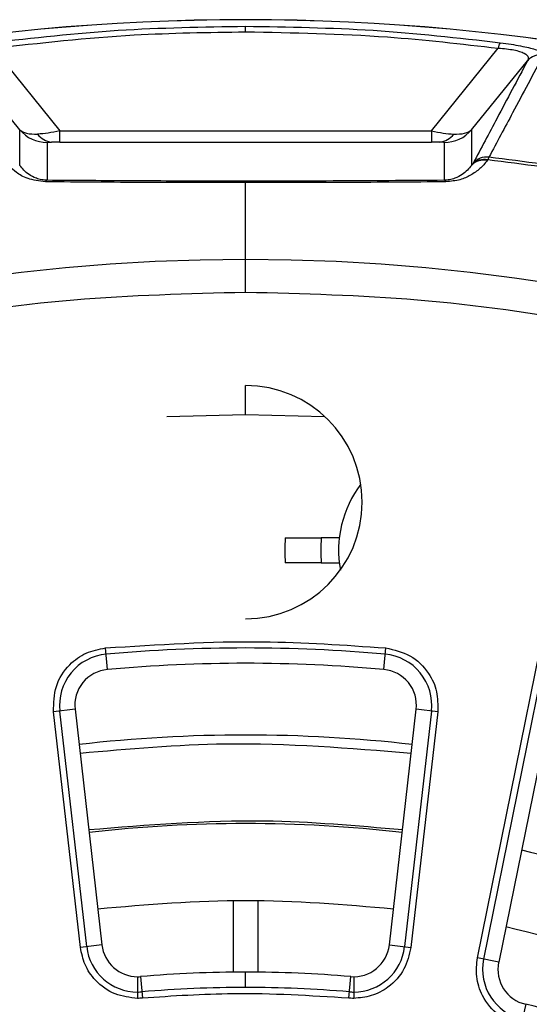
# Model space of a CAD drawing. Header units: millimetres. Extents: x -266 to 52, y 0 to 423.
# Tile 21 of 25: x -98 to -70, y 368 to 423. Entities that reach past the tile are written whole.
import ezdxf

# ---------------------------------------------------------------- set-up
doc = ezdxf.new("R2010")
doc.units = ezdxf.units.MM

msp = doc.modelspace()

# ---------------------------------------------------------------- linework, layer by layer
at = {"color": 7, "linetype": 'Continuous', "lineweight": 25}
for p, q in [((-85.471, 422.924), (-85.471, 422.919)), ((-85.471, 422.247), (-85.471, 422.56)), ((-99.557, 421.335), (-95.826, 416.737)), ((-75.116, 416.737), (-71.385, 421.335)), ((-98.07, 416.79), (-101.181, 420.624)), ((-72.872, 416.79), (-69.761, 420.624)), ((-98.07, 414.8), (-98.07, 416.79)), ((-95.826, 416.103), (-95.826, 416.737)), ((-95.826, 416.737), (-75.116, 416.737)), ((-75.116, 416.737), (-75.116, 416.103)), ((-72.872, 416.79), (-72.872, 414.8)), ((-96.538, 416.076), (-96.538, 413.97)), ((-95.826, 416.103), (-75.116, 416.103)), ((-74.404, 416.076), (-74.404, 413.97)), ((-71.905, 415.258), (-71.967, 415.107)), ((-72.841, 414.839), (-72.872, 414.8)), ((-85.471, 407.721), (-85.471, 413.84)), ((-85.471, 400.908), (-85.471, 402.529)), ((-89.874, 400.811), (-85.471, 400.908)), ((-85.471, 400.908), (-81.068, 400.811)), ((-80.247, 394.036), (-81.253, 394.036)), ((-81.253, 392.636), (-80.247, 392.636)), ((-72.544, 370.621), (-68.778, 389.132)), ((-72.198, 370.55), (-68.432, 389.062)), ((-67.595, 388.892), (-71.361, 370.38)), ((-93.175, 386.698), (-93.283, 387.9)), ((-77.767, 386.698), (-77.659, 387.9)), ((-94.983, 384.48), (-96.182, 384.343)), ((-94.685, 371.209), (-96.182, 384.343)), ((-94.334, 371.249), (-95.831, 384.383)), ((-94.983, 384.48), (-93.486, 371.346)), ((-77.456, 371.346), (-75.959, 384.48)), ((-75.111, 384.383), (-76.608, 371.249)), ((-74.76, 384.343), (-76.257, 371.209)), ((-74.76, 384.343), (-75.959, 384.48)), ((-86.171, 373.789), (-86.171, 369.826)), ((-84.771, 369.826), (-84.771, 373.789)), ((-93.486, 371.346), (-94.685, 371.209)), ((-77.456, 371.346), (-76.257, 371.209)), ((-71.361, 370.38), (-72.544, 370.621)), ((-91.499, 369.572), (-91.499, 368.365)), ((-91.328, 369.579), (-91.226, 368.377)), ((-85.471, 368.976), (-85.471, 369.829)), ((-79.716, 368.377), (-79.614, 369.579)), ((-79.443, 369.572), (-79.443, 368.365)), ((-69.855, 368.034), (-70.129, 366.858))]:
    msp.add_line(p, q, dxfattribs=at)
at = {"color": 7, "linetype": 'Continuous', "lineweight": 25, "flags": 128}
msp.add_lwpolyline([(-71.967, 415.107), (-71.985, 415.085), (-71.998, 415.067)], dxfattribs=at)
at = {"color": 7, "linetype": 'Continuous', "lineweight": 25}
for centre, radius, start, end in [((-85.471, 301.029), 121.894, 7.06858, 172.93142), ((-85.471, 301.029), 121.889, 7.06888, 172.93112), ((-70.67, 421.239), 0.722, 146.0739, 172.3078), ((-69, 419.981), 0.996, 81.8275, 139.8088), ((-96.539, 418.076), 2, 220.0227, 270.004), ((-74.403, 418.076), 2, 269.996, 319.9773), ((-96.191, 417.182), 1.089, 215.9881, 264.761), ((-74.751, 417.182), 1.089, 275.239, 324.0119), ((-72.211, 414.203), 0.89, 76.1552, 137.8888), ((-72.181, 414.242), 0.89, 76.145, 137.8886), ((-72.028, 414.27), 0.996, 82.9282, 139.8097), ((-85.471, 301.029), 114.874, 80.25048, 83.24922), ((-85.471, 301.029), 115.031, 80.24801, 83.22733), ((-96.491, 413.831), 0.147, 108.8744, 159.5404), ((-74.451, 413.831), 0.147, 20.4596, 71.1256), ((-85.471, 301.029), 108.524, 7.94474, 172.05526), ((-85.471, 396.029), 6.5, 270, 90), ((-74.137, 393.336), 6.15, 143.0111, 190.2549), ((-74.137, 393.336), 9.15, 175.6124, 184.3876), ((-74.137, 393.336), 7.15, 174.3816, 185.6184), ((-92.996, 384.706), 2.854, 95.1385, 186.5025), ((-85.471, 301.029), 86.868, 84.86153, 95.13847), ((-77.946, 384.706), 2.854, 353.4975, 84.8615), ((-85.471, 301.029), 86.015, 84.86153, 95.13847), ((-92.996, 384.706), 2, 95.1385, 186.5025), ((-77.946, 384.706), 2, 353.4975, 84.8615), ((-85.471, 301.029), 82.015, 83.49746, 96.50254), ((-85.471, 301.029), 77.077, 83.49746, 96.50254), ((-91.499, 371.572), 2.854, 186.5025, 270), ((-91.499, 371.572), 2, 186.5025, 270), ((-79.443, 371.572), 2, 265.1162, 353.4975), ((-79.443, 371.572), 2.854, 270, 353.4975), ((-69.402, 369.981), 2.854, 168.5, 256.8813), ((-69.402, 369.981), 2, 168.5, 256.8813), ((-91.499, 371.572), 2, 270, 274.8838), ((-85.471, 301.029), 68.8, 90, 94.8838), ((-85.471, 301.029), 68.8, 85.1162, 90), ((-85.471, 301.029), 67.946, 90, 94.8838), ((-85.471, 301.029), 67.946, 85.1162, 90), ((-91.499, 371.572), 2.854, 270, 274.8838), ((-79.443, 371.572), 2.854, 265.1162, 270), ((-85.471, 301.029), 68.8, 63.9875, 76.88126)]:
    msp.add_arc(centre, radius, start, end, dxfattribs=at)
for points, knots in [([(-99.673, 421.642), (-97.314, 421.91), (-92.607, 422.444), (-87.846, 422.522), (-85.471, 422.56)], [0, 0, 0, 0, 0.501271, 1, 1, 1, 1]), ([(-99.557, 421.335), (-96.937, 421.628), (-92.267, 422.15), (-87.545, 422.218), (-85.471, 422.247)], [0, 0, 0, 0, 0.560823, 1, 1, 1, 1]), ([(-85.471, 422.56), (-83.096, 422.522), (-78.335, 422.444), (-73.628, 421.91), (-71.269, 421.642)], [0, 0, 0, 0, 0.498729, 1, 1, 1, 1]), ([(-85.471, 422.247), (-82.831, 422.199), (-78.108, 422.113), (-73.443, 421.573), (-71.385, 421.335)], [0, 0, 0, 0, 0.5590284, 1, 1, 1, 1]), ([(-71.269, 421.642), (-71.067, 421.614), (-70.669, 421.559), (-70.13, 421.463), (-69.671, 421.364), (-69.201, 421.235), (-68.865, 421.09), (-68.861, 421.008), (-68.859, 420.967)], [0, 0, 0, 0, 0.127444, 0.250796, 0.373953, 0.501526, 0.750935, 1, 1, 1, 1]), ([(-71.385, 421.335), (-71.227, 421.325), (-70.919, 421.304), (-70.504, 421.24), (-70.168, 421.155), (-69.843, 421.02), (-69.667, 420.833), (-69.729, 420.694), (-69.761, 420.624)], [0, 0, 0, 0, 0.1234477, 0.2395514, 0.3551656, 0.4792055, 0.7329701, 1, 1, 1, 1]), ([(-69.761, 420.624), (-70.324, 419.56), (-71.329, 417.661), (-72.343, 415.752), (-72.789, 414.912)], [0, 0, 0, 0, 0.56, 1, 1, 1, 1]), ([(-68.859, 420.967), (-69.432, 419.89), (-70.444, 417.992), (-71.464, 416.084), (-71.905, 415.258)], [0, 0, 0, 0, 0.567339, 1, 1, 1, 1]), ([(-98.07, 416.79), (-97.963, 416.712), (-97.752, 416.559), (-97.295, 416.547), (-97.072, 416.542)], [0, 0, 0, 0, 0.512581, 1, 1, 1, 1]), ([(-95.826, 416.737), (-96.053, 416.684), (-96.499, 416.579), (-96.883, 416.554), (-97.072, 416.542)], [0, 0, 0, 0, 0.5071812, 1, 1, 1, 1]), ([(-75.116, 416.737), (-74.889, 416.684), (-74.443, 416.579), (-74.059, 416.554), (-73.87, 416.542)], [0, 0, 0, 0, 0.507181, 1, 1, 1, 1]), ([(-73.87, 416.542), (-73.647, 416.547), (-73.19, 416.559), (-72.979, 416.712), (-72.872, 416.79)], [0, 0, 0, 0, 0.487419, 1, 1, 1, 1]), ([(-96.538, 416.076), (-96.528, 416.081), (-96.51, 416.089), (-96.354, 416.095), (-96.29, 416.097)], [0, 0, 0, 0, 0.5898264, 1, 1, 1, 1]), ([(-95.826, 416.103), (-95.924, 416.102), (-96.093, 416.102), (-96.232, 416.099), (-96.29, 416.097)], [0, 0, 0, 0, 0.57843, 1, 1, 1, 1]), ([(-74.652, 416.097), (-74.728, 416.099), (-74.87, 416.102), (-75.038, 416.103), (-75.116, 416.103)], [0, 0, 0, 0, 0.537807, 1, 1, 1, 1]), ([(-74.404, 416.076), (-74.414, 416.081), (-74.432, 416.089), (-74.588, 416.095), (-74.652, 416.097)], [0, 0, 0, 0, 0.59055, 1, 1, 1, 1]), ([(-96.629, 413.883), (-96.98, 413.931), (-97.686, 414.028), (-98.407, 414.481), (-98.739, 414.844), (-98.944, 415.067)], [0, 0, 0, 0, 0.275386, 0.553346, 1, 1, 1, 1]), ([(-71.998, 415.067), (-72.126, 414.915), (-72.372, 414.625), (-72.879, 414.268), (-73.462, 413.975), (-74.032, 413.913), (-74.313, 413.883)], [0, 0, 0, 0, 0.29667, 0.566736, 0.786151, 1, 1, 1, 1]), ([(-96.538, 413.97), (-96.59, 413.972), (-96.7, 413.977), (-96.915, 414.01), (-97.241, 414.107), (-97.707, 414.368), (-97.924, 414.625), (-98.07, 414.8)], [0, 0, 0, 0, 0.0442402, 0.0949983, 0.2215122, 0.4732486, 1, 1, 1, 1]), ([(-72.872, 414.8), (-73.019, 414.625), (-73.236, 414.367), (-73.703, 414.106), (-74.028, 414.01), (-74.243, 413.977), (-74.353, 413.972), (-74.404, 413.97)], [0, 0, 0, 0, 0.528591, 0.779164, 0.905258, 0.955871, 1, 1, 1, 1]), ([(-72.789, 414.912), (-72.794, 414.904), (-72.803, 414.89), (-72.829, 414.855), (-72.841, 414.839)], [0, 0, 0, 0, 0.559533, 1, 1, 1, 1]), ([(-85.471, 413.84), (-87.336, 413.842), (-91.096, 413.845), (-94.775, 413.87), (-96.629, 413.883)], [0, 0, 0, 0, 0.4961333, 1, 1, 1, 1]), ([(-74.404, 413.97), (-76.461, 413.956), (-80.562, 413.926), (-86.393, 413.92), (-91.738, 413.934), (-94.935, 413.958), (-96.538, 413.97)], [0, 0, 0, 0, 0.281604, 0.561434, 0.779971, 1, 1, 1, 1]), ([(-74.313, 413.883), (-76.167, 413.87), (-79.846, 413.845), (-83.606, 413.842), (-85.471, 413.84)], [0, 0, 0, 0, 0.503867, 1, 1, 1, 1]), ([(-85.471, 407.721), (-88.671, 407.638), (-95.178, 407.468), (-105.01, 406.067), (-114.957, 403.743), (-124.876, 400.366), (-134.607, 395.938), (-143.988, 390.465), (-152.853, 383.995), (-161.048, 376.607), (-168.436, 368.412), (-174.907, 359.547), (-180.377, 350.165), (-184.818, 340.435), (-188.147, 330.511), (-190.199, 322.358), (-190.804, 317.504), (-190.988, 316.029)], [0, 0, 0, 0, 0.062943, 0.128004, 0.194999, 0.263694, 0.333813, 0.405038, 0.477022, 0.549391, 0.621759, 0.693743, 0.764969, 0.835088, 0.903783, 0.970777, 1, 1, 1, 1]), ([(20.046, 316.029), (19.862, 317.504), (19.257, 322.358), (17.205, 330.511), (13.876, 340.435), (9.435, 350.165), (3.965, 359.547), (-2.506, 368.412), (-9.894, 376.607), (-18.089, 383.995), (-26.954, 390.465), (-36.335, 395.938), (-46.066, 400.366), (-55.985, 403.743), (-65.932, 406.067), (-75.764, 407.468), (-82.271, 407.638), (-85.471, 407.721)], [0, 0, 0, 0, 0.029223, 0.096217, 0.164912, 0.235031, 0.306257, 0.378241, 0.450609, 0.522978, 0.594962, 0.666187, 0.736306, 0.805001, 0.871996, 0.937057, 1, 1, 1, 1]), ([(-83.26, 394.036), (-83.23, 394.036), (-83.17, 394.036), (-82.705, 394.036), (-82.041, 394.036), (-81.516, 394.036), (-81.253, 394.036)], [0, 0, 0, 0, 0.249984, 0.499752, 0.7494243, 1, 1, 1, 1]), ([(-81.253, 392.636), (-81.515, 392.636), (-82.04, 392.636), (-82.704, 392.636), (-83.169, 392.636), (-83.23, 392.636), (-83.26, 392.636)], [0, 0, 0, 0, 0.250012, 0.499794, 0.749456, 1, 1, 1, 1]), ([(-93.283, 387.9), (-90.366, 388.089), (-85.156, 388.426), (-79.95, 388.061), (-77.659, 387.9)], [0, 0, 0, 0, 0.559881, 1, 1, 1, 1]), ([(-96.182, 384.343), (-96.174, 384.825), (-96.158, 385.789), (-95.4, 386.945), (-94.393, 387.685), (-93.653, 387.829), (-93.283, 387.9)], [0, 0, 0, 0, 0.27985, 0.559507, 0.779871, 1, 1, 1, 1]), ([(-77.659, 387.9), (-77.189, 387.795), (-76.248, 387.585), (-75.268, 386.61), (-74.747, 385.474), (-74.756, 384.72), (-74.76, 384.343)], [0, 0, 0, 0, 0.27985, 0.559507, 0.779871, 1, 1, 1, 1]), ([(-76.24, 382.019), (-79.688, 382.301), (-85.845, 382.805), (-91.996, 382.259), (-94.702, 382.019)], [0, 0, 0, 0, 0.559976, 1, 1, 1, 1]), ([(-94.218, 377.772), (-90.951, 378.039), (-85.116, 378.516), (-79.288, 378), (-76.724, 377.772)], [0, 0, 0, 0, 0.559976, 1, 1, 1, 1]), ([(-91.499, 368.365), (-91.924, 368.414), (-92.8, 368.516), (-93.825, 369.266), (-94.479, 370.212), (-94.618, 370.883), (-94.685, 371.209)], [0, 0, 0, 0, 0.272465, 0.561632, 0.787358, 1, 1, 1, 1]), ([(-76.257, 371.209), (-76.354, 370.792), (-76.554, 369.933), (-77.415, 368.999), (-78.43, 368.457), (-79.112, 368.395), (-79.443, 368.365)], [0, 0, 0, 0, 0.272465, 0.561632, 0.787358, 1, 1, 1, 1]), ([(-70.129, 366.858), (-70.554, 367.013), (-71.432, 367.335), (-72.276, 368.39), (-72.658, 369.551), (-72.581, 370.272), (-72.544, 370.621)], [0, 0, 0, 0, 0.271546, 0.561847, 0.788271, 1, 1, 1, 1]), ([(-91.226, 368.377), (-91.276, 368.373), (-91.367, 368.366), (-91.458, 368.365), (-91.499, 368.365)], [0, 0, 0, 0, 0.559973, 1, 1, 1, 1]), ([(-79.716, 368.377), (-81.865, 368.509), (-85.703, 368.745), (-89.538, 368.489), (-91.226, 368.377)], [0, 0, 0, 0, 0.5598923, 1, 1, 1, 1]), ([(-79.443, 368.365), (-79.494, 368.366), (-79.586, 368.367), (-79.676, 368.374), (-79.716, 368.377)], [0, 0, 0, 0, 0.559973, 1, 1, 1, 1])]:
    msp.add_open_spline(points, degree=3, knots=knots, dxfattribs=at)
for points in [[(-70.088, 376.637), (-67.454, 376.017), (-62.184, 374.779), (-54.59, 371.87), (-47.291, 368.287), (-42.797, 365.269), (-40.549, 363.76)], [(-93.715, 373.361), (-90.967, 373.595), (-85.471, 374.063), (-79.975, 373.595), (-77.227, 373.361)], [(-70.957, 372.368), (-67.939, 371.632), (-61.903, 370.161), (-53.254, 366.579), (-47.946, 363.351), (-45.291, 361.737)]]:
    msp.add_open_spline(points, degree=3, dxfattribs=at)

doc.saveas('drawing.dxf')
